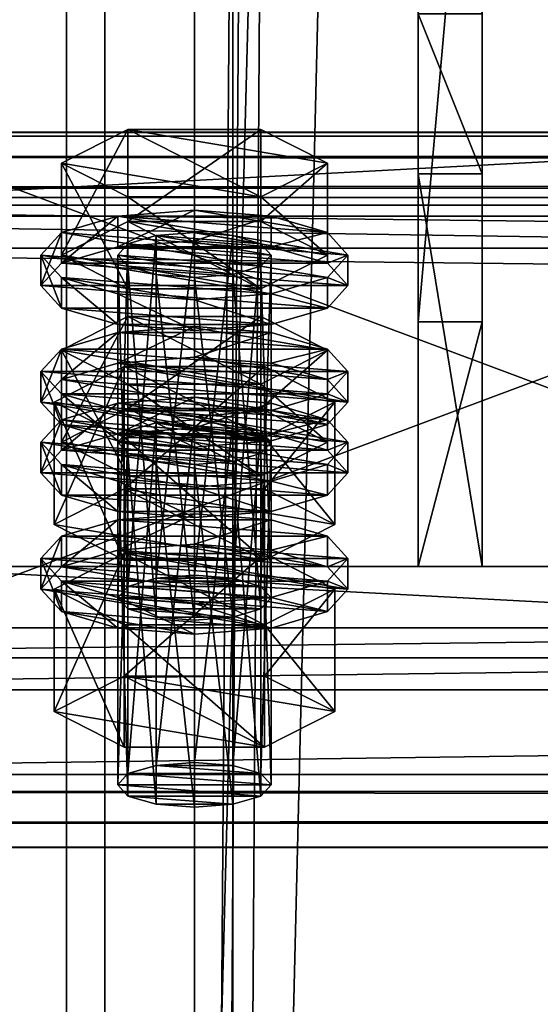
# Model space of a CAD drawing. Header units: millimetres. Extents: x 60485 to 71303, y 100 to 16900.
# Tile 21 of 256: x 60566 to 60607, y 1933 to 2010. Entities that reach past the tile are written whole.
import ezdxf

# ---------------------------------------------------------------- set-up
doc = ezdxf.new("R2010")
doc.units = ezdxf.units.MM
for name, color, linetype in [('1', 7, 'Continuous'), ('13', 7, 'Continuous'), ('3', 7, 'Continuous'), ('4', 7, 'Continuous'), ('6', 7, 'Continuous'), ('9', 7, 'Continuous')]:
    doc.layers.add(name, color=color, linetype=linetype)

msp = doc.modelspace()

# ---------------------------------------------------------------- meshes
at = {"layer": '1', "color": 7}
mesh = msp.add_polyface(dxfattribs=at)
corners = [(60597.5, 1998.302, 3592.059), (60597.5, 1967.603, 3692.471), (60602.5, 1967.603, 3692.471), (60602.5, 1998.302, 3592.059), (60597.5, 1986.732, 3698.322), (60602.5, 1986.732, 3698.322), (60597.5, 2043.19, 3616.253), (60602.5, 2043.19, 3616.253), (60597.5, 2049.04, 3597.116), (60602.5, 2049.04, 3597.116), (60597.5, 2010.788, 3585.42), (60602.5, 2010.788, 3585.42)]
mesh.append_faces([[corners[k] for k in face] for face in [(0, 2, 3, 3), (1, 5, 2, 2), (4, 7, 5, 5), (6, 9, 7, 7), (8, 11, 9, 9), (10, 3, 11, 11), (1, 6, 4, 4), (8, 0, 10, 10), (3, 9, 11, 11), (7, 2, 5, 5)]], dxfattribs={"vtx0": -1, "color": 7})
mesh.append_faces([[corners[k] for k in face] for face in [(6, 0, 8, 8), (9, 3, 7, 7)]], dxfattribs={"vtx0": -1, "vtx1": -1, "color": 7})
mesh.append_faces([[corners[k] for k in face] for face in [(6, 1, 0, 0), (7, 3, 2, 2)]], dxfattribs={"vtx0": -1, "vtx2": -1, "vtx3": -1, "color": 7})
mesh.append_faces([[corners[k] for k in face] for face in [(0, 1, 2, 2), (1, 4, 5, 5), (4, 6, 7, 7), (6, 8, 9, 9), (8, 10, 11, 11), (10, 0, 3, 3)]], dxfattribs={"vtx2": -1, "vtx3": -1, "color": 7})
at = {"layer": '13', "color": 20}
mesh = msp.add_polyface(dxfattribs=at)
corners = [(60574.804, 1979.958, 3660.608), (60585.196, 1987.131, 3662.801), (60574.804, 1987.131, 3662.801), (60574, 1965.169, 3613.214), (60574.804, 1992.823, 3618.531), (60574, 1991.946, 3621.4), (60574.804, 1966.046, 3610.345), (60577, 1993.465, 3616.431), (60577, 1966.688, 3608.244), (60580, 1993.7, 3615.662), (60574.804, 1991.068, 3624.269), (60580, 1990.191, 3627.138), (60577, 1990.426, 3626.369), (60583, 1990.426, 3626.369), (60585.196, 1991.068, 3624.269), (60586, 1991.946, 3621.4), (60569.608, 1991.946, 3621.4), (60574.804, 1994.577, 3612.793), (60574.804, 2001.749, 3614.986), (60569.608, 1999.118, 3623.593), (60585.196, 2001.749, 3614.986), (60585.196, 1989.314, 3630.007), (60574.804, 1989.314, 3630.007), (60574.804, 1996.487, 3632.2), (60585.196, 1996.487, 3632.2), (60568, 1989.555, 3620.669), (60569.608, 1991.309, 3614.931), (60569.608, 1993.7, 3615.662), (60568, 1991.946, 3621.4), (60574, 1992.593, 3610.731), (60574, 1994.984, 3611.462), (60580, 1993.063, 3609.193), (60580, 1995.454, 3609.924), (60580, 1986.046, 3632.145), (60574, 1986.516, 3630.607), (60574, 1988.907, 3631.338), (60580, 1988.437, 3632.876), (60569.608, 1987.801, 3626.407), (60569.608, 1990.191, 3627.138), (60586, 1992.593, 3610.731), (60590.392, 1991.309, 3614.931), (60592, 1989.555, 3620.669), (60590.392, 1987.801, 3626.407), (60586, 1986.516, 3630.607), (60586, 1988.907, 3631.338), (60590.392, 1990.191, 3627.138), (60592, 1991.946, 3621.4), (60574, 1983.492, 3607.948), (60580, 1986.353, 3607.142), (60574, 1985.883, 3608.679), (60586, 1985.883, 3608.679)]
mesh.append_faces([[corners[k] for k in face] for face in [(0, 1, 2, 2), (3, 4, 5, 5), (6, 7, 4, 4), (8, 9, 7, 7), (10, 11, 12, 12), (16, 18, 19, 19), (17, 20, 18, 18), (22, 19, 23, 23), (21, 16, 22, 22), (19, 24, 23, 23), (25, 27, 28, 28), (26, 30, 27, 27), (29, 32, 30, 30), (33, 35, 36, 36), (34, 38, 35, 35), (37, 28, 38, 38), (29, 39, 31, 31), (43, 34, 33, 33), (38, 36, 35, 35), (47, 48, 49, 49), (50, 49, 48, 48)]], dxfattribs={"vtx0": -1, "color": 20})
mesh.append_faces([[corners[k] for k in face] for face in [(11, 10, 13, 13)]], dxfattribs={"vtx0": -1, "vtx1": -1, "color": 20})
mesh.append_faces([[corners[k] for k in face] for face in [(13, 10, 5, 5), (14, 5, 4, 4), (15, 4, 7, 7), (21, 17, 16, 16), (24, 19, 18, 18), (40, 29, 26, 26), (41, 26, 25, 25), (42, 25, 37, 37), (43, 37, 34, 34), (44, 38, 28, 28), (45, 28, 27, 27), (46, 27, 30, 30)]], dxfattribs={"vtx0": -1, "vtx2": -1, "vtx3": -1, "color": 20})
mesh.append_faces([[corners[k] for k in face] for face in [(16, 17, 18, 18), (21, 22, 23, 23), (22, 16, 19, 19), (25, 26, 27, 27), (26, 29, 30, 30), (29, 31, 32, 32), (33, 34, 35, 35), (34, 37, 38, 38), (37, 25, 28, 28)]], dxfattribs={"vtx2": -1, "vtx3": -1, "color": 20})
mesh = msp.add_polyface(dxfattribs=at)
corners = [(60590.392, 1984.499, 3671.408), (60574.804, 1987.131, 3662.801), (60585.196, 1987.131, 3662.801), (60580, 1966.923, 3607.476), (60583, 1993.465, 3616.431), (60580, 1993.7, 3615.662), (60583, 1966.688, 3608.244), (60585.196, 1992.823, 3618.531), (60585.196, 1966.046, 3610.345), (60586, 1991.946, 3621.4), (60583, 1990.426, 3626.369), (60574, 1991.946, 3621.4), (60585.196, 1991.068, 3624.269), (60574.804, 1992.823, 3618.531), (60577, 1993.465, 3616.431), (60574.804, 1994.577, 3612.793), (60585.196, 1994.577, 3612.793), (60585.196, 2001.749, 3614.986), (60590.392, 1991.946, 3621.4), (60590.392, 1999.118, 3623.593), (60585.196, 1989.314, 3630.007), (60585.196, 1996.487, 3632.2), (60574.804, 1996.487, 3632.2), (60574.804, 2001.749, 3614.986), (60580, 1993.063, 3609.193), (60586, 1992.593, 3610.731), (60586, 1994.984, 3611.462), (60580, 1995.454, 3609.924), (60590.392, 1991.309, 3614.931), (60590.392, 1993.7, 3615.662), (60592, 1989.555, 3620.669), (60592, 1991.946, 3621.4), (60590.392, 1987.801, 3626.407), (60590.392, 1990.191, 3627.138), (60586, 1986.516, 3630.607), (60586, 1988.907, 3631.338), (60580, 1986.046, 3632.145), (60580, 1988.437, 3632.876), (60574, 1992.593, 3610.731), (60569.608, 1991.309, 3614.931), (60568, 1989.555, 3620.669), (60569.608, 1987.801, 3626.407), (60569.608, 1990.191, 3627.138), (60568, 1991.946, 3621.4), (60569.608, 1993.7, 3615.662), (60574, 1994.984, 3611.462), (60580, 1983.962, 3606.411), (60586, 1985.883, 3608.679), (60580, 1986.353, 3607.142), (60590.392, 1984.599, 3612.88), (60574, 1985.883, 3608.679)]
mesh.append_faces([[corners[k] for k in face] for face in [(0, 1, 2, 2), (3, 4, 5, 5), (6, 7, 4, 4), (8, 9, 7, 7), (7, 5, 4, 4), (16, 19, 17, 17), (18, 21, 19, 19), (20, 22, 21, 21), (15, 18, 16, 16), (19, 23, 17, 17), (24, 26, 27, 27), (25, 29, 26, 26), (28, 31, 29, 29), (30, 33, 31, 31), (32, 35, 33, 33), (34, 37, 35, 35), (29, 27, 26, 26), (46, 47, 48, 48)]], dxfattribs={"vtx0": -1, "color": 20})
mesh.append_faces([[corners[k] for k in face] for face in [(10, 11, 12, 12), (12, 13, 9, 9), (9, 14, 7, 7), (18, 15, 20, 20), (21, 23, 19, 19), (25, 38, 28, 28), (28, 39, 30, 30), (30, 40, 32, 32), (32, 41, 34, 34), (37, 42, 35, 35), (35, 43, 33, 33), (33, 44, 31, 31), (31, 45, 29, 29), (49, 50, 47, 47)]], dxfattribs={"vtx0": -1, "vtx1": -1, "color": 20})
mesh.append_faces([[corners[k] for k in face] for face in [(7, 14, 5, 5), (29, 45, 27, 27)]], dxfattribs={"vtx0": -1, "vtx2": -1, "vtx3": -1, "color": 20})
mesh.append_faces([[corners[k] for k in face] for face in [(15, 16, 17, 17), (16, 18, 19, 19), (18, 20, 21, 21), (24, 25, 26, 26), (25, 28, 29, 29), (28, 30, 31, 31), (30, 32, 33, 33), (32, 34, 35, 35), (34, 36, 37, 37)]], dxfattribs={"vtx2": -1, "vtx3": -1, "color": 20})
mesh = msp.add_polyface(dxfattribs=at)
corners = [(60586, 1977.327, 3669.215), (60574.804, 1978.204, 3666.346), (60577, 1978.846, 3664.246), (60569.608, 1977.327, 3669.215), (60574.804, 1979.958, 3660.608), (60574.804, 1987.131, 3662.801), (60569.608, 1984.499, 3671.408), (60574.804, 1974.696, 3677.822), (60574.804, 1981.868, 3680.015), (60585.196, 1981.868, 3680.015), (60569.608, 1976.69, 3662.746), (60574, 1977.975, 3658.546), (60574, 1980.365, 3659.277), (60569.608, 1979.081, 3663.477), (60580, 1978.445, 3657.009), (60580, 1980.835, 3657.74), (60592, 1977.327, 3669.215), (60574, 1965.169, 3613.214), (60574.804, 1966.046, 3610.345), (60574.804, 1992.823, 3618.531), (60577, 1966.688, 3608.244), (60577, 1993.465, 3616.431), (60580, 1966.923, 3607.476), (60580, 1993.7, 3615.662), (60580, 1963.415, 3618.951), (60577, 1990.426, 3626.369), (60580, 1990.191, 3627.138), (60577, 1963.65, 3618.183), (60574.804, 1991.068, 3624.269), (60574.804, 1964.292, 3616.083), (60574, 1991.946, 3621.4), (60569.03, 1970.891, 3614.963), (60574.515, 1983.231, 3608.802), (60569.03, 1980.454, 3617.887), (60574.515, 1973.668, 3605.878), (60585.485, 1983.231, 3608.802), (60585.485, 1977.676, 3626.972), (60574.515, 1977.676, 3626.972), (60568, 1980.454, 3617.887), (60569.608, 1982.208, 3612.149), (60569.608, 1984.599, 3612.88), (60568, 1982.845, 3618.618), (60574, 1983.492, 3607.948), (60574, 1985.883, 3608.679), (60580, 1983.962, 3606.411), (60580, 1986.353, 3607.142), (60580, 1976.945, 3629.362), (60574, 1977.415, 3627.825), (60574, 1979.806, 3628.556), (60580, 1979.336, 3630.093), (60569.608, 1978.7, 3623.624), (60569.608, 1981.09, 3624.355), (60590.392, 1982.208, 3612.149), (60592, 1980.454, 3617.887), (60590.392, 1978.7, 3623.624), (60586, 1977.415, 3627.825), (60586, 1979.806, 3628.556), (60590.392, 1981.09, 3624.355), (60592, 1982.845, 3618.618), (60590.392, 1984.599, 3612.88)]
mesh.append_faces([[corners[k] for k in face] for face in [(3, 5, 6, 6), (7, 6, 8, 8), (6, 9, 8, 8), (10, 12, 13, 13), (11, 15, 12, 12), (24, 25, 26, 26), (27, 28, 25, 25), (29, 30, 28, 28), (31, 32, 33, 33), (34, 35, 32, 32), (33, 36, 37, 37), (38, 40, 41, 41), (39, 43, 40, 40), (46, 48, 49, 49), (47, 51, 48, 48), (50, 41, 51, 51), (48, 56, 49, 49)]], dxfattribs={"vtx0": -1, "color": 20})
mesh.append_faces([[corners[k] for k in face] for face in [(0, 1, 2, 2), (9, 6, 5, 5), (16, 13, 12, 12), (36, 33, 32, 32), (52, 44, 42, 42), (53, 42, 39, 39), (54, 39, 38, 38), (55, 38, 50, 50), (56, 48, 51, 51), (57, 51, 41, 41), (58, 41, 40, 40), (59, 40, 43, 43)]], dxfattribs={"vtx0": -1, "vtx2": -1, "vtx3": -1, "color": 20})
mesh.append_faces([[corners[k] for k in face] for face in [(3, 4, 5, 5), (7, 3, 6, 6), (10, 11, 12, 12), (11, 14, 15, 15), (17, 18, 19, 19), (18, 20, 21, 21), (20, 22, 23, 23), (29, 17, 30, 30), (38, 39, 40, 40), (39, 42, 43, 43), (42, 44, 45, 45), (46, 47, 48, 48), (47, 50, 51, 51), (50, 38, 41, 41)]], dxfattribs={"vtx2": -1, "vtx3": -1, "color": 20})
mesh = msp.add_polyface(dxfattribs=at)
corners = [(60585.196, 1978.204, 3666.346), (60577, 1978.846, 3664.246), (60580, 1979.081, 3663.477), (60583, 1978.846, 3664.246), (60574.804, 1979.958, 3660.608), (60585.196, 1979.958, 3660.608), (60585.196, 1987.131, 3662.801), (60590.392, 1977.327, 3669.215), (60590.392, 1984.499, 3671.408), (60585.196, 1974.696, 3677.822), (60585.196, 1981.868, 3680.015), (60574.804, 1981.868, 3680.015), (60574.804, 1987.131, 3662.801), (60580, 1978.445, 3657.009), (60586, 1977.975, 3658.546), (60586, 1980.365, 3659.277), (60580, 1980.835, 3657.74), (60590.392, 1979.081, 3663.477), (60592, 1977.327, 3669.215), (60574, 1980.365, 3659.277), (60580, 1966.923, 3607.476), (60583, 1966.688, 3608.244), (60583, 1993.465, 3616.431), (60585.196, 1966.046, 3610.345), (60585.196, 1992.823, 3618.531), (60586, 1965.169, 3613.214), (60586, 1991.946, 3621.4), (60585.196, 1991.068, 3624.269), (60585.196, 1964.292, 3616.083), (60583, 1990.426, 3626.369), (60583, 1963.65, 3618.183), (60580, 1990.191, 3627.138), (60574.515, 1973.668, 3605.878), (60585.485, 1973.668, 3605.878), (60585.485, 1983.231, 3608.802), (60590.97, 1980.454, 3617.887), (60585.485, 1977.676, 3626.972), (60574.515, 1983.231, 3608.802), (60580, 1983.962, 3606.411), (60586, 1983.492, 3607.948), (60586, 1985.883, 3608.679), (60590.392, 1982.208, 3612.149), (60590.392, 1984.599, 3612.88), (60592, 1980.454, 3617.887), (60592, 1982.845, 3618.618), (60590.392, 1978.7, 3623.624), (60590.392, 1981.09, 3624.355), (60586, 1977.415, 3627.825), (60586, 1979.806, 3628.556), (60580, 1979.336, 3630.093), (60574, 1983.492, 3607.948), (60569.608, 1982.208, 3612.149), (60568, 1980.454, 3617.887), (60569.608, 1981.09, 3624.355), (60568, 1982.845, 3618.618), (60569.608, 1984.599, 3612.88)]
mesh.append_faces([[corners[k] for k in face] for face in [(0, 2, 3, 3), (5, 8, 6, 6), (7, 10, 8, 8), (9, 11, 10, 10), (4, 7, 5, 5), (13, 15, 16, 16), (14, 17, 15, 15), (17, 16, 15, 15), (25, 27, 26, 26), (28, 29, 27, 27), (30, 31, 29, 29), (33, 35, 34, 34), (35, 37, 34, 34), (39, 42, 40, 40), (41, 44, 42, 42), (43, 46, 44, 44), (45, 48, 46, 46), (47, 49, 48, 48), (38, 41, 39, 39)]], dxfattribs={"vtx0": -1, "color": 20})
mesh.append_faces([[corners[k] for k in face] for face in [(10, 12, 8, 8), (18, 19, 17, 17), (36, 37, 35, 35), (41, 50, 43, 43), (43, 51, 45, 45), (45, 52, 47, 47), (48, 53, 46, 46), (46, 54, 44, 44), (44, 55, 42, 42)]], dxfattribs={"vtx0": -1, "vtx1": -1, "color": 20})
mesh.append_faces([[corners[k] for k in face] for face in [(0, 1, 2, 2), (17, 19, 16, 16)]], dxfattribs={"vtx0": -1, "vtx2": -1, "vtx3": -1, "color": 20})
mesh.append_faces([[corners[k] for k in face] for face in [(4, 5, 6, 6), (5, 7, 8, 8), (7, 9, 10, 10), (13, 14, 15, 15), (20, 21, 22, 22), (21, 23, 24, 24), (23, 25, 26, 26), (32, 33, 34, 34), (38, 39, 40, 40), (39, 41, 42, 42), (41, 43, 44, 44), (43, 45, 46, 46), (45, 47, 48, 48)]], dxfattribs={"vtx2": -1, "vtx3": -1, "color": 20})
mesh = msp.add_polyface(dxfattribs=at)
corners = [(60574, 1950.55, 3661.029), (60574.804, 1978.204, 3666.346), (60574, 1977.327, 3669.215), (60574.804, 1951.428, 3658.16), (60577, 1978.846, 3664.246), (60577, 1952.07, 3656.06), (60580, 1979.081, 3663.477), (60577, 1949.031, 3665.998), (60574.804, 1976.45, 3672.084), (60577, 1975.808, 3674.184), (60574.804, 1949.673, 3663.898), (60580, 1975.573, 3674.953), (60583, 1975.808, 3674.184), (60585.196, 1976.45, 3672.084), (60585.196, 1974.696, 3677.822), (60574.804, 1974.696, 3677.822), (60574.804, 1981.868, 3680.015), (60574.804, 1979.958, 3660.608), (60569.608, 1977.327, 3669.215), (60568, 1974.936, 3668.484), (60569.608, 1976.69, 3662.746), (60569.608, 1979.081, 3663.477), (60568, 1977.327, 3669.215), (60580, 1971.428, 3679.96), (60574, 1971.898, 3678.423), (60574, 1974.289, 3679.153), (60580, 1973.819, 3680.691), (60569.608, 1973.182, 3674.222), (60569.608, 1975.573, 3674.953), (60590.392, 1976.69, 3662.746), (60574, 1977.975, 3658.546), (60592, 1974.936, 3668.484), (60590.392, 1973.182, 3674.222), (60586, 1971.898, 3678.423), (60586, 1974.289, 3679.153), (60590.392, 1975.573, 3674.953), (60569.608, 1967.59, 3659.964), (60574, 1968.874, 3655.764), (60574, 1971.264, 3656.495), (60569.608, 1969.98, 3660.695), (60580, 1969.344, 3654.226), (60580, 1971.734, 3654.957), (60592, 1968.226, 3666.433), (60568, 1968.226, 3666.433), (60590.392, 1969.98, 3660.695), (60586, 1971.264, 3656.495), (60580, 1963.415, 3618.951), (60577, 1963.65, 3618.183), (60577, 1990.426, 3626.369), (60574.804, 1964.292, 3616.083), (60574.804, 1991.068, 3624.269), (60569.03, 1970.891, 3614.963), (60574.515, 1973.668, 3605.878), (60574.515, 1983.231, 3608.802), (60585.485, 1968.113, 3624.048), (60574.515, 1968.113, 3624.048), (60574.515, 1977.676, 3626.972), (60569.03, 1980.454, 3617.887), (60586, 1977.415, 3627.825), (60569.608, 1978.7, 3623.624), (60580, 1976.945, 3629.362), (60574, 1977.415, 3627.825)]
mesh.append_faces([[corners[k] for k in face] for face in [(0, 1, 2, 2), (3, 4, 1, 1), (5, 6, 4, 4), (7, 8, 9, 9), (10, 2, 8, 8), (8, 11, 9, 9), (14, 18, 15, 15), (19, 21, 22, 22), (23, 25, 26, 26), (24, 28, 25, 25), (27, 22, 28, 28), (33, 24, 23, 23), (28, 26, 25, 25), (36, 38, 39, 39), (37, 41, 38, 38), (45, 38, 41, 41), (55, 57, 56, 56), (60, 59, 61, 61)]], dxfattribs={"vtx0": -1, "color": 20})
mesh.append_faces([[corners[k] for k in face] for face in [(58, 59, 60, 60)]], dxfattribs={"vtx0": -1, "vtx1": -1, "color": 20})
mesh.append_faces([[corners[k] for k in face] for face in [(12, 8, 2, 2), (13, 2, 1, 1), (14, 17, 18, 18), (29, 30, 20, 20), (31, 20, 19, 19), (32, 19, 27, 27), (33, 27, 24, 24), (34, 28, 22, 22), (35, 22, 21, 21), (42, 43, 39, 39), (44, 39, 38, 38), (54, 52, 51, 51)]], dxfattribs={"vtx0": -1, "vtx2": -1, "vtx3": -1, "color": 20})
mesh.append_faces([[corners[k] for k in face] for face in [(14, 15, 16, 16), (19, 20, 21, 21), (23, 24, 25, 25), (24, 27, 28, 28), (27, 19, 22, 22), (36, 37, 38, 38), (37, 40, 41, 41), (46, 47, 48, 48), (47, 49, 50, 50), (51, 52, 53, 53), (54, 55, 56, 56), (55, 51, 57, 57)]], dxfattribs={"vtx2": -1, "vtx3": -1, "color": 20})
mesh = msp.add_polyface(dxfattribs=at)
corners = [(60580, 1952.305, 3655.291), (60583, 1978.846, 3664.246), (60580, 1979.081, 3663.477), (60583, 1952.07, 3656.06), (60585.196, 1978.204, 3666.346), (60585.196, 1951.428, 3658.16), (60586, 1977.327, 3669.215), (60586, 1950.55, 3661.029), (60585.196, 1976.45, 3672.084), (60585.196, 1949.673, 3663.898), (60583, 1975.808, 3674.184), (60580, 1975.573, 3674.953), (60574.804, 1976.45, 3672.084), (60574, 1977.327, 3669.215), (60574.804, 1978.204, 3666.346), (60577, 1978.846, 3664.246), (60590.392, 1977.327, 3669.215), (60574.804, 1979.958, 3660.608), (60585.196, 1974.696, 3677.822), (60586, 1977.975, 3658.546), (60590.392, 1976.69, 3662.746), (60590.392, 1979.081, 3663.477), (60592, 1974.936, 3668.484), (60592, 1977.327, 3669.215), (60590.392, 1973.182, 3674.222), (60590.392, 1975.573, 3674.953), (60586, 1971.898, 3678.423), (60586, 1974.289, 3679.153), (60580, 1971.428, 3679.96), (60580, 1973.819, 3680.691), (60574, 1977.975, 3658.546), (60580, 1978.445, 3657.009), (60569.608, 1976.69, 3662.746), (60568, 1974.936, 3668.484), (60569.608, 1973.182, 3674.222), (60569.608, 1975.573, 3674.953), (60568, 1977.327, 3669.215), (60569.608, 1979.081, 3663.477), (60580, 1969.344, 3654.226), (60586, 1968.874, 3655.764), (60586, 1971.264, 3656.495), (60580, 1971.734, 3654.957), (60590.392, 1967.59, 3659.964), (60590.392, 1969.98, 3660.695), (60592, 1968.226, 3666.433), (60569.608, 1969.98, 3660.695), (60574, 1971.264, 3656.495), (60586, 1965.169, 3613.214), (60585.196, 1964.292, 3616.083), (60585.196, 1991.068, 3624.269), (60583, 1963.65, 3618.183), (60583, 1990.426, 3626.369), (60580, 1963.415, 3618.951), (60580, 1990.191, 3627.138), (60585.485, 1973.668, 3605.878), (60590.97, 1970.891, 3614.963), (60590.97, 1980.454, 3617.887), (60585.485, 1968.113, 3624.048), (60585.485, 1977.676, 3626.972), (60574.515, 1977.676, 3626.972), (60574.515, 1973.668, 3605.878), (60586, 1977.415, 3627.825), (60580, 1976.945, 3629.362), (60580, 1979.336, 3630.093)]
mesh.append_faces([[corners[k] for k in face] for face in [(0, 1, 2, 2), (3, 4, 1, 1), (5, 6, 4, 4), (7, 8, 6, 6), (9, 10, 8, 8), (20, 23, 21, 21), (22, 25, 23, 23), (24, 27, 25, 25), (26, 29, 27, 27), (30, 19, 31, 31), (38, 40, 41, 41), (39, 43, 40, 40), (55, 58, 56, 56), (57, 59, 58, 58), (60, 55, 54, 54)]], dxfattribs={"vtx0": -1, "color": 20})
mesh.append_faces([[corners[k] for k in face] for face in [(11, 12, 10, 10), (10, 13, 8, 8), (8, 14, 6, 6), (6, 15, 4, 4), (16, 17, 18, 18), (19, 30, 20, 20), (20, 32, 22, 22), (22, 33, 24, 24), (24, 34, 26, 26), (29, 35, 27, 27), (27, 36, 25, 25), (25, 37, 23, 23), (44, 45, 43, 43), (43, 46, 40, 40), (55, 60, 57, 57)]], dxfattribs={"vtx0": -1, "vtx1": -1, "color": 20})
mesh.append_faces([[corners[k] for k in face] for face in [(19, 20, 21, 21), (20, 22, 23, 23), (22, 24, 25, 25), (24, 26, 27, 27), (26, 28, 29, 29), (38, 39, 40, 40), (39, 42, 43, 43), (47, 48, 49, 49), (48, 50, 51, 51), (50, 52, 53, 53), (54, 55, 56, 56), (55, 57, 58, 58), (61, 62, 63, 63)]], dxfattribs={"vtx2": -1, "vtx3": -1, "color": 20})
mesh = msp.add_polyface(dxfattribs=at)
corners = [(60574, 1950.55, 3661.029), (60574.804, 1951.428, 3658.16), (60574.804, 1978.204, 3666.346), (60577, 1952.07, 3656.06), (60577, 1978.846, 3664.246), (60580, 1952.305, 3655.291), (60580, 1979.081, 3663.477), (60580, 1948.796, 3666.767), (60577, 1949.031, 3665.998), (60577, 1975.808, 3674.184), (60580, 1975.573, 3674.953), (60574.804, 1949.673, 3663.898), (60574.804, 1976.45, 3672.084), (60574, 1977.327, 3669.215), (60585.196, 1951.428, 3658.16), (60586, 1950.55, 3661.029), (60585.196, 1949.673, 3663.898), (60583, 1949.031, 3665.998), (60569.03, 1956.272, 3662.778), (60574.515, 1959.05, 3653.693), (60574.515, 1968.613, 3656.617), (60569.03, 1965.835, 3665.702), (60585.485, 1968.613, 3656.617), (60585.485, 1953.495, 3671.863), (60574.515, 1953.495, 3671.863), (60574.515, 1963.058, 3674.787), (60585.485, 1963.058, 3674.787), (60568, 1965.835, 3665.702), (60569.608, 1967.59, 3659.964), (60569.608, 1969.98, 3660.695), (60568, 1968.226, 3666.433), (60580, 1962.327, 3677.178), (60574, 1962.797, 3675.64), (60574, 1965.188, 3676.371), (60580, 1964.718, 3677.908), (60569.608, 1964.081, 3671.44), (60569.608, 1966.472, 3672.171), (60590.392, 1967.59, 3659.964), (60580, 1969.344, 3654.226), (60574, 1968.874, 3655.764), (60592, 1965.835, 3665.702), (60590.392, 1964.081, 3671.44), (60586, 1962.797, 3675.64), (60590.392, 1966.472, 3672.171), (60585.196, 1966.046, 3610.345), (60577, 1966.688, 3608.244), (60574.804, 1966.046, 3610.345), (60586, 1965.169, 3613.214), (60574, 1965.169, 3613.214), (60585.196, 1964.292, 3616.083), (60574.804, 1964.292, 3616.083), (60583, 1963.65, 3618.183), (60577, 1963.65, 3618.183), (60585.485, 1968.113, 3624.048), (60569.03, 1970.891, 3614.963), (60574.515, 1968.113, 3624.048)]
mesh.append_faces([[corners[k] for k in face] for face in [(7, 9, 10, 10), (17, 8, 7, 7), (18, 20, 21, 21), (19, 22, 20, 20), (24, 21, 25, 25), (23, 18, 24, 24), (21, 26, 25, 25), (27, 29, 30, 30), (31, 33, 34, 34), (32, 36, 33, 33), (35, 30, 36, 36), (31, 35, 32, 32), (36, 34, 33, 33), (53, 54, 55, 55)]], dxfattribs={"vtx0": -1, "color": 20})
mesh.append_faces([[corners[k] for k in face] for face in [(42, 35, 31, 31)]], dxfattribs={"vtx0": -1, "vtx1": -1, "color": 20})
mesh.append_faces([[corners[k] for k in face] for face in [(14, 3, 1, 1), (15, 1, 0, 0), (16, 0, 11, 11), (17, 11, 8, 8), (23, 19, 18, 18), (26, 21, 20, 20), (37, 38, 39, 39), (40, 39, 28, 28), (41, 28, 27, 27), (42, 27, 35, 35), (43, 36, 30, 30), (44, 45, 46, 46), (47, 46, 48, 48), (49, 48, 50, 50), (51, 50, 52, 52)]], dxfattribs={"vtx0": -1, "vtx2": -1, "vtx3": -1, "color": 20})
mesh.append_faces([[corners[k] for k in face] for face in [(0, 1, 2, 2), (1, 3, 4, 4), (3, 5, 6, 6), (7, 8, 9, 9), (8, 11, 12, 12), (11, 0, 13, 13), (18, 19, 20, 20), (23, 24, 25, 25), (24, 18, 21, 21), (27, 28, 29, 29), (31, 32, 33, 33), (32, 35, 36, 36), (35, 27, 30, 30)]], dxfattribs={"vtx2": -1, "vtx3": -1, "color": 20})
mesh = msp.add_polyface(dxfattribs=at)
corners = [(60580, 1952.305, 3655.291), (60583, 1952.07, 3656.06), (60583, 1978.846, 3664.246), (60585.196, 1951.428, 3658.16), (60585.196, 1978.204, 3666.346), (60586, 1950.55, 3661.029), (60586, 1977.327, 3669.215), (60585.196, 1949.673, 3663.898), (60585.196, 1976.45, 3672.084), (60583, 1949.031, 3665.998), (60583, 1975.808, 3674.184), (60580, 1948.796, 3666.767), (60580, 1975.573, 3674.953), (60577, 1952.07, 3656.06), (60574.804, 1951.428, 3658.16), (60574, 1950.55, 3661.029), (60574.804, 1949.673, 3663.898), (60574.515, 1959.05, 3653.693), (60585.485, 1959.05, 3653.693), (60585.485, 1968.613, 3656.617), (60590.97, 1956.272, 3662.778), (60590.97, 1965.835, 3665.702), (60585.485, 1953.495, 3671.863), (60585.485, 1963.058, 3674.787), (60574.515, 1963.058, 3674.787), (60574.515, 1968.613, 3656.617), (60590.392, 1967.59, 3659.964), (60592, 1965.835, 3665.702), (60592, 1968.226, 3666.433), (60590.392, 1969.98, 3660.695), (60590.392, 1964.081, 3671.44), (60590.392, 1966.472, 3672.171), (60586, 1962.797, 3675.64), (60586, 1965.188, 3676.371), (60580, 1962.327, 3677.178), (60580, 1964.718, 3677.908), (60580, 1969.344, 3654.226), (60586, 1968.874, 3655.764), (60574, 1968.874, 3655.764), (60569.608, 1967.59, 3659.964), (60568, 1965.835, 3665.702), (60569.608, 1966.472, 3672.171), (60568, 1968.226, 3666.433), (60577, 1966.688, 3608.244), (60583, 1966.688, 3608.244), (60580, 1966.923, 3607.476), (60585.196, 1966.046, 3610.345), (60574.804, 1966.046, 3610.345), (60586, 1965.169, 3613.214), (60574, 1965.169, 3613.214), (60585.196, 1964.292, 3616.083), (60574.804, 1964.292, 3616.083), (60583, 1963.65, 3618.183), (60577, 1963.65, 3618.183), (60580, 1963.415, 3618.951)]
mesh.append_faces([[corners[k] for k in face] for face in [(9, 12, 10, 10), (13, 1, 0, 0), (18, 21, 19, 19), (20, 23, 21, 21), (22, 24, 23, 23), (17, 20, 18, 18), (21, 25, 19, 19), (26, 28, 29, 29), (27, 31, 28, 28), (30, 33, 31, 31), (32, 35, 33, 33), (36, 26, 37, 37), (43, 44, 45, 45), (52, 53, 54, 54)]], dxfattribs={"vtx0": -1, "color": 20})
mesh.append_faces([[corners[k] for k in face] for face in [(1, 13, 3, 3), (3, 14, 5, 5), (5, 15, 7, 7), (7, 16, 9, 9), (20, 17, 22, 22), (23, 25, 21, 21), (26, 38, 27, 27), (27, 39, 30, 30), (30, 40, 32, 32), (35, 41, 33, 33), (33, 41, 31, 31), (31, 42, 28, 28), (44, 43, 46, 46), (46, 47, 48, 48), (48, 49, 50, 50), (50, 51, 52, 52)]], dxfattribs={"vtx0": -1, "vtx1": -1, "color": 20})
mesh.append_faces([[corners[k] for k in face] for face in [(0, 1, 2, 2), (1, 3, 4, 4), (3, 5, 6, 6), (5, 7, 8, 8), (7, 9, 10, 10), (9, 11, 12, 12), (17, 18, 19, 19), (18, 20, 21, 21), (20, 22, 23, 23), (26, 27, 28, 28), (27, 30, 31, 31), (30, 32, 33, 33), (32, 34, 35, 35)]], dxfattribs={"vtx2": -1, "vtx3": -1, "color": 20})
at = {"layer": '3', "color": 91}
mesh = msp.add_polyface(dxfattribs=at)
corners = [(60570, 8485, 5564.7), (60630, 8485, 5564.7), (60630, 145.041, 3014.919), (60570, 145.041, 3014.919), (60570, 271.84, 2970.03), (60630, 271.84, 2970.03), (60630, 8485, 5481.045), (60570, 8485, 5481.045), (60570, 145.041, 2970.03), (60627, 8485, 5484.182), (60573, 8485, 5484.182), (60573, 8485, 5561.563), (60627, 8485, 5561.563), (60573, 145.041, 3011.782), (60627, 145.041, 3011.782), (60573, 261.579, 2970.03), (60573, 145.041, 2970.03), (60627, 261.579, 2970.03), (60627, 145.041, 2970.03), (60630, 145.041, 2970.03)]
mesh.append_faces([[corners[k] for k in face] for face in [(0, 2, 3, 3), (4, 6, 7, 7), (4, 3, 8, 8), (0, 4, 7, 7), (12, 13, 14, 14), (15, 11, 10, 10), (13, 15, 16, 16), (17, 10, 9, 9), (17, 14, 18, 18), (12, 17, 9, 9), (8, 13, 16, 16), (18, 2, 19, 19), (5, 1, 6, 6), (2, 5, 19, 19), (5, 18, 19, 19), (15, 8, 16, 16)]], dxfattribs={"vtx0": -1, "color": 91})
mesh.append_faces([[corners[k] for k in face] for face in [(3, 4, 0, 0), (0, 11, 1, 1), (11, 7, 10, 10), (10, 7, 9, 9), (1, 12, 6, 6), (12, 1, 11, 11), (6, 9, 7, 7), (11, 15, 13, 13), (14, 17, 12, 12), (2, 14, 3, 3), (3, 13, 8, 8), (1, 5, 2, 2), (18, 5, 17, 17), (17, 5, 15, 15), (8, 15, 4, 4), (4, 15, 5, 5)]], dxfattribs={"vtx0": -1, "vtx1": -1, "color": 91})
mesh.append_faces([[corners[k] for k in face] for face in [(11, 0, 7, 7), (6, 12, 9, 9), (2, 18, 14, 14), (3, 14, 13, 13)]], dxfattribs={"vtx0": -1, "vtx2": -1, "vtx3": -1, "color": 91})
mesh.append_faces([[corners[k] for k in face] for face in [(0, 1, 2, 2), (4, 5, 6, 6), (12, 11, 13, 13), (17, 15, 10, 10)]], dxfattribs={"vtx2": -1, "vtx3": -1, "color": 91})
mesh = msp.add_polyface(dxfattribs=at)
corners = [(60645, 1996.444, 3581.034), (60555, 1996.444, 3581.034), (60555, 1962.821, 3691.009), (60645, 1962.821, 3691.009), (60555, 2001.225, 3582.496), (60555, 1967.603, 3692.471), (60645, 2001.225, 3582.496), (60645, 1967.603, 3692.471)]
mesh.append_faces([[corners[k] for k in face] for face in [(0, 2, 3, 3), (1, 5, 2, 2), (4, 7, 5, 5), (6, 3, 7, 7), (1, 6, 4, 4), (3, 5, 7, 7)]], dxfattribs={"vtx0": -1, "color": 91})
mesh.append_faces([[corners[k] for k in face] for face in [(0, 1, 2, 2), (1, 4, 5, 5), (4, 6, 7, 7), (6, 0, 3, 3), (1, 0, 6, 6), (3, 2, 5, 5)]], dxfattribs={"vtx2": -1, "vtx3": -1, "color": 91})
at = {"layer": '4', "color": 171}
mesh = msp.add_polyface(dxfattribs=at)
corners = [(60583, 3361.914, 3914.76), (60617, 3361.914, 3914.76), (60617, 1845.026, 3030.03), (60583, 1845.026, 3030.03), (60617, 3136.66, 3845.893), (60617, 1737.845, 3030.03), (60583, 3136.66, 3845.893), (60583, 1737.845, 3030.03), (60580, 3374.428, 3918.585), (60580, 3124.146, 3842.067), (60580, 1731.89, 3030.03), (60580, 1850.981, 3030.03), (60620, 3124.146, 3842.067), (60620, 1731.89, 3030.03), (60620, 3374.428, 3918.585), (60620, 1850.981, 3030.03)]
mesh.append_faces([[corners[k] for k in face] for face in [(0, 2, 3, 3), (1, 5, 2, 2), (4, 7, 5, 5), (6, 3, 7, 7), (8, 10, 11, 11), (9, 13, 10, 10), (12, 15, 13, 13), (14, 11, 15, 15)]], dxfattribs={"vtx0": -1, "color": 171})
mesh.append_faces([[corners[k] for k in face] for face in [(9, 6, 12, 12), (6, 8, 0, 0), (0, 8, 1, 1), (12, 4, 14, 14), (4, 12, 6, 6), (14, 1, 8, 8), (11, 3, 15, 15), (3, 10, 7, 7), (7, 10, 5, 5), (15, 2, 13, 13), (2, 15, 3, 3), (13, 5, 10, 10)]], dxfattribs={"vtx0": -1, "vtx1": -1, "color": 171})
mesh.append_faces([[corners[k] for k in face] for face in [(6, 9, 8, 8), (14, 4, 1, 1), (3, 11, 10, 10), (13, 2, 5, 5)]], dxfattribs={"vtx0": -1, "vtx2": -1, "vtx3": -1, "color": 171})
mesh.append_faces([[corners[k] for k in face] for face in [(0, 1, 2, 2), (1, 4, 5, 5), (4, 6, 7, 7), (6, 0, 3, 3), (8, 9, 10, 10), (9, 12, 13, 13), (12, 14, 15, 15), (14, 8, 11, 11)]], dxfattribs={"vtx2": -1, "vtx3": -1, "color": 171})
at = {"layer": '6', "color": 2}
mesh = msp.add_polyface(dxfattribs=at)
corners = [(60573, 8485, 2973.03), (60627, 8485, 2973.03), (60627, 281.652, 2973.03), (60573, 281.652, 2973.03), (60627, 8485, 3027.03), (60627, 458.279, 3027.03), (60573, 8485, 3027.03), (60573, 458.279, 3027.03), (60570, 8485, 2970.03), (60570, 8485, 3030.03), (60570, 468.091, 3030.03), (60570, 271.84, 2970.03), (60630, 8485, 3030.03), (60630, 468.091, 3030.03), (60630, 8485, 2970.03), (60630, 271.84, 2970.03)]
mesh.append_faces([[corners[k] for k in face] for face in [(0, 2, 3, 3), (1, 5, 2, 2), (4, 7, 5, 5), (6, 3, 7, 7), (8, 10, 11, 11), (9, 13, 10, 10), (12, 15, 13, 13), (14, 11, 15, 15)]], dxfattribs={"vtx0": -1, "color": 2})
mesh.append_faces([[corners[k] for k in face] for face in [(9, 6, 12, 12), (6, 8, 0, 0), (0, 8, 1, 1), (12, 4, 14, 14), (4, 12, 6, 6), (14, 1, 8, 8), (11, 3, 15, 15), (3, 10, 7, 7), (7, 10, 5, 5), (15, 2, 13, 13), (2, 15, 3, 3), (13, 5, 10, 10)]], dxfattribs={"vtx0": -1, "vtx1": -1, "color": 2})
mesh.append_faces([[corners[k] for k in face] for face in [(6, 9, 8, 8), (14, 4, 1, 1), (3, 11, 10, 10), (13, 2, 5, 5)]], dxfattribs={"vtx0": -1, "vtx2": -1, "vtx3": -1, "color": 2})
mesh.append_faces([[corners[k] for k in face] for face in [(0, 1, 2, 2), (1, 4, 5, 5), (4, 6, 7, 7), (6, 0, 3, 3), (8, 9, 10, 10), (9, 12, 13, 13), (12, 14, 15, 15), (14, 8, 11, 11)]], dxfattribs={"vtx2": -1, "vtx3": -1, "color": 2})
at = {"layer": '9', "color": 243}
mesh = msp.add_polyface(dxfattribs=at)
corners = [(63500, 1950.032, 3572.071), (63500, 1994.976, 3585.819), (60500, 1994.976, 3585.819), (60500, 1950.032, 3572.071), (63500, 1960.46, 3698.658), (60500, 1960.46, 3698.658), (63500, 1995.842, 3709.481), (60500, 1995.842, 3709.481), (63500, 1999.645, 3697.049), (60500, 1999.645, 3697.049), (63500, 2001.557, 3697.634), (60500, 2001.557, 3697.634), (63500, 1997.17, 3711.978), (60500, 1997.17, 3711.978), (63500, 1957.963, 3699.985), (60500, 1957.963, 3699.985), (63500, 1992.478, 3587.146), (60500, 1992.478, 3587.146), (63500, 1951.359, 3574.569), (60500, 1951.359, 3574.569), (63500, 1947.556, 3587), (60500, 1947.556, 3587), (63500, 1945.644, 3586.415), (60500, 1945.644, 3586.415)]
mesh.append_faces([[corners[k] for k in face] for face in [(0, 2, 3, 3), (1, 5, 2, 2), (4, 7, 5, 5), (6, 9, 7, 7), (8, 11, 9, 9), (10, 13, 11, 11), (12, 15, 13, 13), (14, 17, 15, 15), (16, 19, 17, 17), (18, 21, 19, 19), (20, 23, 21, 21), (22, 3, 23, 23), (8, 12, 10, 10), (18, 22, 20, 20), (11, 7, 9, 9)]], dxfattribs={"vtx0": -1, "color": 243})
mesh.append_faces([[corners[k] for k in face] for face in [(12, 6, 14, 14), (14, 1, 16, 16), (16, 0, 18, 18), (22, 18, 0, 0), (3, 19, 23, 23), (19, 2, 17, 17), (17, 2, 15, 15), (15, 5, 13, 13), (13, 7, 11, 11)]], dxfattribs={"vtx0": -1, "vtx1": -1, "color": 243})
mesh.append_faces([[corners[k] for k in face] for face in [(12, 8, 6, 6), (14, 6, 4, 4), (14, 4, 1, 1), (16, 1, 0, 0), (19, 3, 2, 2), (15, 2, 5, 5), (13, 5, 7, 7)]], dxfattribs={"vtx0": -1, "vtx2": -1, "vtx3": -1, "color": 243})
mesh.append_faces([[corners[k] for k in face] for face in [(21, 23, 19, 19)]], dxfattribs={"vtx1": -1, "color": 243})
mesh.append_faces([[corners[k] for k in face] for face in [(0, 1, 2, 2), (1, 4, 5, 5), (4, 6, 7, 7), (6, 8, 9, 9), (8, 10, 11, 11), (10, 12, 13, 13), (12, 14, 15, 15), (14, 16, 17, 17), (16, 18, 19, 19), (18, 20, 21, 21), (20, 22, 23, 23), (22, 0, 3, 3)]], dxfattribs={"vtx2": -1, "vtx3": -1, "color": 243})

doc.saveas('drawing.dxf')
